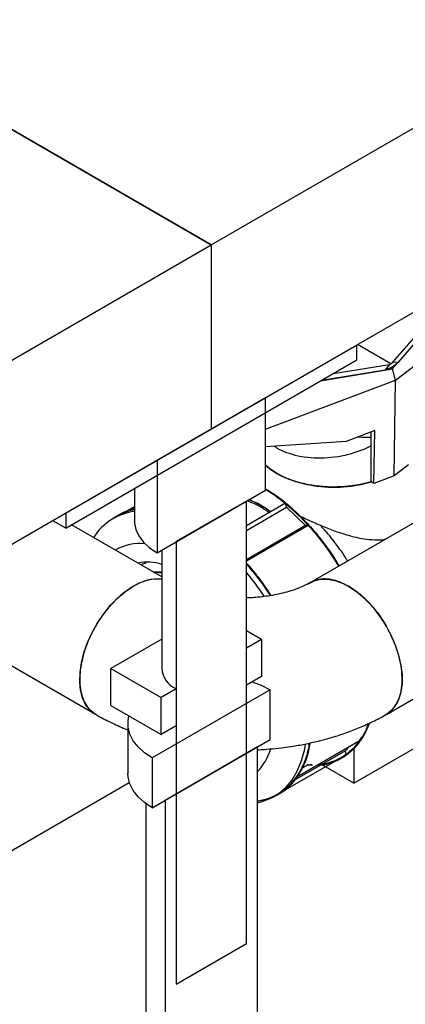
# Model space of a CAD drawing. Header units: millimetres. Extents: x 0 to 841, y 0 to 594.
# Tile 219 of 256: x 736.89 to 740.31, y 368.32 to 377.04. Entities that reach past the tile are written whole.
import ezdxf

# ---------------------------------------------------------------- set-up
doc = ezdxf.new("R2010")
doc.units = ezdxf.units.MM
doc.layers.add('TRAIT-FORT', color=4, linetype='Continuous', lineweight=25)

msp = doc.modelspace()

# ---------------------------------------------------------------- linework, layer by layer
at = {"layer": 'TRAIT-FORT', "color": 4, "linetype": 'Continuous', "lineweight": 25}
for p, q in [((738.5909, 375.0433), (721.6204, 384.8402)), ((738.5909, 375.0433), (755.5615, 384.8402)), ((724.166, 383.3707), (738.5909, 375.0433)), ((755.5615, 383.2071), (738.5909, 373.4102)), ((754.6705, 380.8079), (739.4707, 372.0524)), ((740.1436, 370.8843), (754.9815, 379.4314)), ((721.6204, 365.2464), (738.5909, 375.0433)), ((738.5909, 375.0433), (738.5909, 373.4102)), ((740.2255, 373.8448), (741.6996, 374.9761)), ((740.199, 373.9468), (740.8462, 374.6806)), ((740.2017, 374.0031), (740.788, 374.6786)), ((740.2527, 374.0082), (740.8299, 374.6732)), ((737.2998, 372.6649), (739.8821, 374.1556)), ((739.8821, 374.025), (739.8821, 374.1556)), ((740.1837, 373.9891), (739.8887, 374.1594)), ((737.2998, 372.5342), (739.8821, 374.025)), ((739.6723, 373.9038), (740.1703, 373.9841)), ((740.1703, 373.9841), (740.1323, 373.9352)), ((740.1837, 373.9891), (740.1703, 373.9841)), ((740.1837, 373.9544), (740.2527, 374.0082)), ((740.1837, 373.9891), (740.2017, 374.0031)), ((740.2017, 374.0031), (740.2527, 374.0082)), ((739.5598, 373.8389), (740.1979, 373.9462)), ((739.5695, 373.8445), (740.1323, 373.9352)), ((740.1837, 373.9544), (740.1323, 373.9352)), ((740.1837, 373.9544), (740.1979, 373.9462)), ((740.199, 373.9468), (740.1979, 373.9462)), ((740.2255, 373.8448), (740.199, 373.9468)), ((739.0718, 373.4102), (740.2255, 373.8448)), ((740.2128, 372.9981), (740.2255, 373.8448)), ((739.0718, 373.6878), (738.1101, 373.1327)), ((739.0718, 372.8713), (739.0718, 373.6878)), ((738.5909, 373.4102), (721.6204, 363.6133)), ((740.0404, 373.3979), (739.7868, 373.3024)), ((740.0093, 372.9441), (740.0093, 373.3894)), ((740.0331, 372.9304), (740.0404, 373.3979)), ((739.7868, 373.3024), (739.0718, 373.2525)), ((738.1101, 373.1327), (738.1101, 372.3161)), ((740.3395, 373.0953), (740.2128, 372.9981)), ((740.0331, 372.9304), (740.0093, 372.9441)), ((740.2128, 372.9981), (740.0331, 372.9304)), ((737.9109, 372.887), (737.9109, 372.5937)), ((738.1101, 372.3161), (739.0718, 372.8713)), ((738.9021, 372.7733), (738.2798, 372.4141)), ((738.9021, 368.8539), (738.9021, 372.7733)), ((737.8032, 372.664), (737.9109, 372.7262)), ((739.248, 372.7536), (738.9021, 372.5539)), ((738.9021, 372.5127), (739.2582, 372.7183)), ((739.2582, 372.7183), (739.248, 372.7536)), ((739.4272, 372.5574), (739.2582, 372.7183)), ((737.2998, 372.5342), (737.1866, 372.5995)), ((737.2998, 372.6649), (737.2998, 372.5342)), ((737.7659, 372.6446), (737.7204, 372.6183)), ((737.7711, 372.6476), (737.7549, 372.6361)), ((738.1509, 372.1022), (737.3512, 372.5639)), ((738.9021, 372.2442), (739.4504, 372.5608)), ((739.4272, 372.5574), (738.9021, 372.2543)), ((739.4504, 372.5608), (739.4272, 372.5574)), ((738.2798, 372.4141), (738.2798, 368.4947)), ((738.1509, 372.3397), (738.1509, 371.2901)), ((738.0795, 372.1415), (738.0867, 372.1426)), ((738.0829, 372.1415), (738.0892, 372.1414)), ((738.0866, 372.1428), (738.0836, 372.1411)), ((738.1509, 372.1426), (738.0866, 372.1428)), ((738.0867, 372.1426), (738.1509, 372.1412)), ((738.1279, 372.141), (738.1509, 372.1417)), ((738.1293, 372.1408), (738.1509, 372.1404)), ((738.1316, 372.1404), (738.1509, 372.1408)), ((738.1344, 372.14), (738.1509, 372.1405)), ((735.8899, 371.851), (737.5638, 370.8846)), ((739.0364, 371.5473), (738.9021, 371.6249)), ((738.1509, 371.5505), (737.7, 371.2901)), ((739.0364, 371.5473), (738.9021, 371.4697)), ((739.0364, 371.5473), (739.0364, 371.2207)), ((738.9021, 371.1431), (738.9021, 371.4697)), ((737.7, 371.2901), (738.1455, 371.033)), ((737.7, 370.9635), (737.7, 371.2901)), ((739.0364, 371.2207), (738.9021, 371.1431)), ((739.1142, 371.1023), (738.0677, 370.4981)), ((738.2798, 371.1105), (738.1455, 371.033)), ((738.2798, 371.1105), (738.2798, 370.7839)), ((739.1142, 370.6613), (739.1142, 371.1023)), ((738.1455, 370.7063), (738.1455, 371.033)), ((737.7, 370.9635), (738.1455, 370.7063)), ((737.8509, 370.8002), (737.8509, 370.3593)), ((738.2798, 370.7839), (738.1455, 370.7063)), ((739.854, 370.2753), (740.742, 370.788)), ((738.0677, 370.0572), (739.1142, 370.6613)), ((739.0011, 370.596), (738.1808, 370.1225)), ((739.0011, 342.7846), (739.0011, 370.596)), ((739.9121, 370.6532), (739.3497, 370.3285)), ((739.7804, 370.5611), (739.8173, 370.5984)), ((739.854, 370.5799), (739.854, 370.2753)), ((738.0677, 370.4981), (738.0677, 370.0572)), ((739.2326, 370.2065), (739.787, 370.5265)), ((739.7804, 370.5611), (739.3286, 370.3003)), ((739.787, 370.5265), (739.7804, 370.5611)), ((739.4504, 370.4384), (739.3964, 370.4072)), ((739.4414, 370.4391), (739.4872, 370.4372)), ((739.4433, 370.4389), (739.4504, 370.4384)), ((739.4504, 370.4384), (739.4872, 370.4372)), ((739.4863, 370.4367), (739.4659, 370.438)), ((739.854, 370.2753), (739.5686, 370.44)), ((739.3482, 370.3292), (739.3586, 370.3462)), ((739.3497, 370.3285), (739.3648, 370.3563)), ((722.1436, 361.2045), (737.8639, 370.2795)), ((739.1436, 370.1529), (739.1891, 370.1792)), ((739.1749, 370.1713), (739.2246, 370.2018)), ((739.2148, 370.1951), (739.218, 370.1978)), ((739.2184, 370.1981), (739.2246, 370.2018)), ((738.0109, 370.094), (738.0109, 342.7083)), ((738.1808, 370.1225), (738.1808, 342.3111)), ((738.2798, 368.4947), (738.9021, 368.8539))]:
    msp.add_line(p, q, dxfattribs=at)
at = {"layer": 'TRAIT-FORT', "color": 4, "linetype": 'Continuous', "lineweight": 25, "flags": 128}
for points in [[(739.0718, 373.0905), (739.1062, 373.0614), (739.1731, 373.0167), (739.2504, 372.9781), (739.3365, 372.9463), (739.4296, 372.9219), (739.5278, 372.9054), (739.6291, 372.8973), (739.7314, 372.8976), (739.8325, 372.9064), (739.9304, 372.9234), (740.0093, 372.9441)], [(740.0125, 372.9451), (739.9251, 372.9223), (739.8276, 372.9058), (739.7271, 372.8974), (739.6256, 372.8974), (739.5251, 372.9058), (739.4276, 372.9223), (739.3353, 372.9466), (739.2499, 372.9783), (739.1731, 373.0167), (739.1066, 373.061), (739.0718, 373.0905)], [(737.9109, 372.5937), (737.9114, 372.579), (737.9228, 372.5207), (737.9491, 372.4641), (737.9897, 372.4103), (738.0438, 372.3606), (738.1101, 372.3161)], [(738.1509, 372.1426), (738.1156, 372.1441), (738.0815, 372.1423)], [(738.1509, 372.1426), (738.1187, 372.1441), (738.0815, 372.1423)], [(738.1509, 372.1426), (738.1203, 372.1441), (738.0815, 372.1423)], [(738.1509, 372.1426), (738.1172, 372.1441), (738.0815, 372.1423)], [(738.1509, 372.1426), (738.1025, 372.1438), (738.0815, 372.1423)], [(738.1509, 372.1426), (738.101, 372.1437), (738.0815, 372.1423)], [(738.1509, 372.1426), (738.0995, 372.1436), (738.0815, 372.1423)], [(738.1509, 372.1426), (738.1367, 372.1436), (738.0815, 372.1423)], [(738.1509, 372.1426), (738.1351, 372.1436), (738.0815, 372.1423)], [(738.1509, 372.1426), (738.1383, 372.1435), (738.0815, 372.1423)], [(738.1509, 372.1426), (738.0836, 372.1425), (738.0815, 372.1423)], [(738.1509, 372.1426), (738.0851, 372.1426), (738.0815, 372.1423)], [(738.1509, 372.1426), (738.0821, 372.1424), (738.0815, 372.1423)], [(738.149, 372.1428), (738.1336, 372.1437), (738.0849, 372.1426)], [(739.4538, 372.0416), (739.5026, 372.0676), (739.5591, 372.0816), (739.621, 372.0826), (739.6867, 372.0705), (739.7551, 372.0455), (739.8245, 372.0083), (739.8936, 371.9595), (739.9609, 371.9003), (740.0248, 371.8319), (740.0842, 371.7557), (740.1376, 371.6734), (740.184, 371.5867), (740.2223, 371.4975), (740.2518, 371.4077), (740.2718, 371.3192), (740.282, 371.2338), (740.282, 371.1535), (740.2718, 371.0799), (740.2518, 371.0145), (740.2223, 370.9588), (740.184, 370.914), (740.1436, 370.8843)], [(737.5767, 370.8777), (737.5577, 370.8883), (737.5132, 370.9244), (737.4769, 370.972), (737.4497, 371.0303), (737.4321, 371.0978), (737.4245, 371.1733), (737.4271, 371.2551), (737.4397, 371.3414), (737.4622, 371.4304), (737.494, 371.5202), (737.5345, 371.6089), (737.5828, 371.6946), (737.6378, 371.7755), (737.6985, 371.8499), (737.7635, 371.9161), (737.8314, 371.9728), (737.9008, 372.0187)], [(738.9533, 371.1727), (739.0344, 371.1422), (739.1142, 371.1023)], [(738.0677, 370.4981), (737.9985, 370.5442), (737.9414, 370.5955), (737.8976, 370.6509), (737.8678, 370.7094), (737.8528, 370.7697), (737.8528, 370.8307), (737.861, 370.8705)], [(739.0011, 370.1171), (739.0198, 370.1197), (739.1014, 370.1397), (739.1768, 370.1723), (739.2452, 370.2172), (739.3061, 370.2739), (739.3588, 370.3418), (739.4027, 370.4203), (739.4375, 370.5087), (739.4628, 370.606), (739.4673, 370.6298)], [(739.0011, 370.1171), (739.0146, 370.1189), (739.0966, 370.1381), (739.1723, 370.17), (739.2412, 370.2141), (739.3026, 370.27), (739.3558, 370.3373), (739.4003, 370.4152), (739.4356, 370.503), (739.4615, 370.5998), (739.4668, 370.627)], [(739.0011, 370.1171), (739.0409, 370.1236), (739.121, 370.1468), (739.1947, 370.1825), (739.2613, 370.2303), (739.3201, 370.2899), (739.3707, 370.3606), (739.4123, 370.4417), (739.4448, 370.5323), (739.4666, 370.6263)], [(739.4243, 370.6185), (739.4132, 370.5606), (739.3861, 370.4647), (739.3494, 370.378), (739.3036, 370.3014), (739.2492, 370.2354), (739.1866, 370.181), (739.1166, 370.1385), (739.0397, 370.1084), (739.0011, 370.0985)], [(739.1359, 370.1528), (739.1447, 370.1566), (739.2163, 370.1962), (739.2806, 370.2477), (739.3369, 370.3109), (739.3847, 370.3849), (739.4235, 370.469), (739.4529, 370.5625), (739.4667, 370.6268)], [(739.1891, 370.1792), (739.2372, 370.211), (739.2991, 370.2663), (739.3528, 370.3329), (739.3978, 370.4101), (739.4337, 370.4973), (739.4602, 370.5936), (739.467, 370.6282)], [(739.8157, 370.5483), (739.858, 370.5873), (739.9121, 370.6532)], [(739.4416, 370.439), (739.4464, 370.4387), (739.4872, 370.4372)], [(739.4504, 370.4384), (739.4793, 370.4373), (739.4872, 370.4372)], [(739.4504, 370.4384), (739.4714, 370.4375), (739.4872, 370.4372)], [(739.4504, 370.4384), (739.4754, 370.4374), (739.4872, 370.4372)], [(738.0677, 370.0572), (737.9985, 370.1033), (737.9414, 370.1545), (737.8976, 370.21), (737.8678, 370.2685), (737.8528, 370.3288), (737.8509, 370.3593)]]:
    msp.add_lwpolyline(points, dxfattribs=at)
at = {"layer": 'TRAIT-FORT', "color": 4, "linetype": 'Continuous', "lineweight": 25}
for centre, radius, start, end in [((737.9632, 371.1725), 2.0356, 30.22383, 57.00462), ((737.9504, 371.1603), 2.0529, 30.33849, 56.88996), ((737.9379, 371.1484), 2.0696, 30.44784, 56.78061), ((737.965, 371.1742), 2.0332, 30.20773, 57.02072), ((737.9521, 371.1619), 2.0506, 30.32312, 56.90533), ((737.9396, 371.15), 2.0674, 30.43319, 56.79526), ((737.9564, 371.166), 2.0448, 30.28506, 56.94339), ((737.9538, 371.1636), 2.0482, 30.30765, 56.9208), ((738.1191, 371.3651), 1.7895, 41.92856, 57.83318), ((738.4987, 371.7855), 1.0869, 55.2593, 66.98088), ((737.969, 372.187), 0.4972, 96.70105, 147.97601), ((738.0084, 372.224), 0.4855, 101.5807, 124.94012), ((738.0076, 372.2258), 0.4835, 101.53201, 124.98881), ((738.0083, 372.2241), 0.4853, 101.57656, 124.94426), ((738.009, 372.2224), 0.4871, 101.62054, 124.90028), ((738.0082, 372.2245), 0.4849, 101.56699, 124.95383), ((738.0085, 372.2237), 0.4857, 101.58654, 124.93428), ((738.0092, 372.2218), 0.4877, 101.62515, 123.53434), ((738.0094, 372.2213), 0.4883, 101.63682, 123.44763), ((738.0087, 372.223), 0.4864, 101.59477, 123.46354), ((738.0083, 372.2237), 0.4857, 101.56416, 120.59221), ((737.8192, 371.0557), 2.219, 30.95827, 49.91992), ((737.9582, 371.9535), 0.4434, 83.93849, 119.49225), ((738.0195, 371.767), 0.4649, 73.58126, 100.03272), ((737.1579, 370.6609), 2.3397, 33.04817, 41.80333), ((737.1619, 370.664), 2.3348, 33.03815, 41.81269), ((737.1535, 370.6576), 2.3452, 33.08412, 41.79285), ((737.1598, 370.6624), 2.3373, 33.0797, 41.80753), ((737.1639, 370.6655), 2.3323, 33.06756, 41.81704), ((737.1551, 370.6588), 2.3432, 33.07526, 41.79661), ((737.1613, 370.6635), 2.3355, 33.04048, 41.81125), ((737.1529, 370.6571), 2.3461, 33.05899, 41.7915), ((737.1568, 370.6601), 2.3411, 33.07627, 41.80052), ((737.1668, 370.6677), 2.3286, 33.04759, 41.82412), ((738.1178, 371.6821), 0.4005, 85.25128, 122.80932), ((737.1049, 370.6299), 2.3486, 33.61077, 40.0773), ((738.3635, 371.3066), 0.2132, 184.43562, 246.88452), ((739.4912, 370.9589), 0.522, 275.57944, 342.4189), ((739.4906, 370.9596), 0.5227, 275.63228, 342.36964), ((739.4701, 370.9747), 0.5468, 293.63801, 341.1224), ((739.4322, 370.9986), 0.5906, 306.9255, 340.86978), ((739.4505, 370.9854), 0.569, 306.26273, 341.53679), ((739.4421, 370.9904), 0.5784, 308.08062, 340.81587), ((739.436, 370.9929), 0.585, 312.07196, 340.46476), ((739.421, 371.0016), 0.602, 315.27351, 340.28884), ((739.4188, 371.003), 0.6045, 315.36512, 340.23909), ((738.8494, 370.7005), 0.6219, 302.58221, 353.53731), ((738.8434, 370.7034), 0.6282, 303.86295, 353.34047), ((738.8343, 370.7075), 0.6377, 305.71904, 352.93628), ((738.828, 370.7104), 0.6443, 306.87959, 352.7475), ((738.7166, 370.7489), 0.76, 326.41052, 350.76982), ((738.6298, 370.7301), 0.5118, 316.5018, 342.23625)]:
    msp.add_arc(centre, radius, start, end, dxfattribs=at)
for points, knots in [([(740.0093, 373.3379), (739.9956, 373.3373), (739.9575, 373.3357), (739.9149, 373.3385), (739.8876, 373.3403)], [0, 0, 0, 0, 0.358815, 1, 1, 1, 1]), ([(740.0093, 373.2624), (739.999, 373.257), (739.9663, 373.2399), (739.9091, 373.2172), (739.8214, 373.1878), (739.7166, 373.164), (739.5928, 373.1508), (739.4734, 373.1528), (739.3604, 373.1695), (739.2601, 373.2001), (739.1902, 373.2301), (739.1588, 373.253), (739.1518, 373.2581)], [0, 0, 0, 0, 0.03824, 0.121493, 0.197312, 0.333124, 0.45993, 0.59248, 0.720503, 0.843506, 0.965263, 1, 1, 1, 1]), ([(740.013, 372.9468), (740.0026, 372.9431), (739.9555, 372.9265), (739.8605, 372.9086), (739.7322, 372.8952), (739.6012, 372.8964), (739.4749, 372.9109), (739.359, 372.9373), (739.2551, 372.9735), (739.1645, 373.0198), (739.1022, 373.0606), (739.0773, 373.0878), (739.0718, 373.0939)], [0, 0, 0, 0, 0.033983, 0.153353, 0.274741, 0.39613, 0.5155, 0.631029, 0.741236, 0.851476, 0.967183, 1, 1, 1, 1]), ([(740.0093, 372.9441), (739.9726, 372.9345), (739.8976, 372.9148), (739.7738, 372.8993), (739.644, 372.8957), (739.5131, 372.906), (739.3881, 372.9298), (739.2747, 372.9657), (739.1785, 373.0114), (739.1104, 373.0545), (739.0812, 373.0838), (739.0718, 373.0932)], [0, 0, 0, 0, 0.112692, 0.23068, 0.352345, 0.475746, 0.598802, 0.719498, 0.836072, 0.947139, 1, 1, 1, 1]), ([(739.0701, 372.8765), (739.0884, 372.8667), (739.1494, 372.8338), (739.2518, 372.7525), (739.3744, 372.6431), (739.4898, 372.5199), (739.5952, 372.3879), (739.6723, 372.2796), (739.7108, 372.214), (739.721, 372.1966)], [0, 0, 0, 0, 0.076112, 0.254418, 0.431313, 0.606441, 0.775488, 0.940517, 1, 1, 1, 1]), ([(739.0708, 372.8775), (739.1071, 372.8561), (739.2073, 372.7972), (739.3468, 372.675), (739.4844, 372.5321), (739.5935, 372.3965), (739.6737, 372.2844), (739.7134, 372.2159), (739.7237, 372.1981)], [0, 0, 0, 0, 0.15105, 0.416375, 0.592726, 0.767199, 0.939501, 1, 1, 1, 1]), ([(739.0711, 372.8782), (739.0897, 372.8672), (739.147, 372.8335), (739.2419, 372.7606), (739.3553, 372.6612), (739.466, 372.5462), (739.5931, 372.3947), (739.6731, 372.2717), (739.7217, 372.1969)], [0, 0, 0, 0, 0.077626, 0.239113, 0.40059, 0.566479, 0.736511, 1, 1, 1, 1]), ([(739.0714, 372.8785), (739.0993, 372.8612), (739.1667, 372.8195), (739.2731, 372.735), (739.4102, 372.609), (739.5605, 372.4367), (739.6705, 372.2869), (739.7183, 372.2026), (739.7216, 372.1969)], [0, 0, 0, 0, 0.116749, 0.281792, 0.450854, 0.713354, 0.980616, 1, 1, 1, 1]), ([(739.0716, 372.8792), (739.0755, 372.8771), (739.1217, 372.8517), (739.2097, 372.7861), (739.3315, 372.684), (739.4462, 372.5684), (739.5517, 372.4446), (739.6443, 372.3208), (739.6973, 372.2357), (739.7215, 372.1969)], [0, 0, 0, 0, 0.016128, 0.193376, 0.368854, 0.538239, 0.703597, 0.864637, 1, 1, 1, 1]), ([(739.0718, 372.8822), (739.0859, 372.8741), (739.14, 372.8429), (739.232, 372.772), (739.3451, 372.6737), (739.4156, 372.5981), (739.4504, 372.5608)], [0, 0, 0, 0, 0.108431, 0.413362, 0.710677, 1, 1, 1, 1]), ([(739.0718, 372.8803), (739.0774, 372.8772), (739.1236, 372.8512), (739.209, 372.7871), (739.3248, 372.6899), (739.4351, 372.5801), (739.5399, 372.4594), (739.637, 372.3318), (739.6942, 372.2406), (739.7217, 372.1969)], [0, 0, 0, 0, 0.023498, 0.1930166, 0.3587101, 0.5201825, 0.6816704, 0.8475372, 1, 1, 1, 1]), ([(739.0718, 372.8798), (739.0718, 372.8798), (739.1125, 372.8576), (739.2162, 372.7818), (739.3803, 372.6422), (739.535, 372.4675), (739.6483, 372.3159), (739.7003, 372.2302), (739.7208, 372.1965)], [0, 0, 0, 0, 0.00026, 0.170366, 0.434595, 0.703678, 0.88315, 1, 1, 1, 1]), ([(739.0718, 372.8794), (739.0984, 372.8642), (739.1885, 372.813), (739.3186, 372.7006), (739.457, 372.5606), (739.5681, 372.4263), (739.657, 372.3045), (739.7044, 372.2252), (739.7214, 372.1968)], [0, 0, 0, 0, 0.110878, 0.375146, 0.55195, 0.727771, 0.902207, 1, 1, 1, 1]), ([(739.1038, 372.6704), (739.0835, 372.6851), (739.0181, 372.7327), (738.9527, 372.7578), (738.9076, 372.7752)], [0, 0, 0, 0, 0.310607, 1, 1, 1, 1]), ([(739.1173, 372.6782), (739.0925, 372.6964), (739.0276, 372.744), (738.9628, 372.7695), (738.9228, 372.7853)], [0, 0, 0, 0, 0.382607, 1, 1, 1, 1]), ([(737.9109, 372.6989), (737.8805, 372.6921), (737.8211, 372.6787), (737.7711, 372.6475), (737.7467, 372.6323)], [0, 0, 0, 0, 0.513312, 1, 1, 1, 1]), ([(737.9109, 372.7047), (737.9089, 372.7044), (737.8728, 372.6999), (737.8187, 372.6782), (737.7722, 372.6481), (737.753, 372.6357)], [0, 0, 0, 0, 0.033029, 0.601652, 1, 1, 1, 1]), ([(737.9109, 372.6972), (737.8901, 372.6932), (737.8445, 372.6844), (737.8052, 372.663), (737.7838, 372.6514)], [0, 0, 0, 0, 0.456866, 1, 1, 1, 1]), ([(737.9109, 372.6966), (737.8888, 372.6927), (737.8435, 372.6845), (737.805, 372.6629), (737.7853, 372.6519)], [0, 0, 0, 0, 0.4890035, 1, 1, 1, 1]), ([(737.9109, 372.699), (737.8895, 372.6955), (737.8567, 372.6903), (737.8288, 372.6754), (737.8191, 372.6703)], [0, 0, 0, 0, 0.655677, 1, 1, 1, 1]), ([(739.248, 372.7536), (739.2856, 372.7207), (739.362, 372.6542), (739.4724, 372.5368), (739.5966, 372.3874), (739.6739, 372.2674), (739.72, 372.196)], [0, 0, 0, 0, 0.216288, 0.43827, 0.66551, 1, 1, 1, 1]), ([(737.7574, 372.6383), (737.7542, 372.637), (737.7482, 372.6345), (737.7433, 372.6301), (737.7411, 372.6281)], [0, 0, 0, 0, 0.5396108, 1, 1, 1, 1]), ([(737.7667, 372.645), (737.7615, 372.643), (737.7538, 372.64), (737.7475, 372.6346), (737.7454, 372.6328)], [0, 0, 0, 0, 0.675342, 1, 1, 1, 1]), ([(737.7617, 372.6409), (737.7608, 372.6405), (737.7576, 372.6391), (737.755, 372.6367), (737.7531, 372.6351)], [0, 0, 0, 0, 0.292256, 1, 1, 1, 1]), ([(739.3751, 372.6429), (739.3969, 372.6323), (739.4553, 372.6038), (739.5557, 372.5597), (739.6785, 372.5107), (739.8085, 372.4677), (739.9305, 372.4384), (740.0372, 372.4295), (740.107, 372.4269), (740.1403, 372.4392), (740.1457, 372.4412)], [0, 0, 0, 0, 0.08704, 0.233296, 0.382742, 0.55202, 0.725636, 0.849031, 0.975251, 1, 1, 1, 1]), ([(739.7988, 372.2414), (739.796, 372.2463), (739.765, 372.3012), (739.6939, 372.3979), (739.6138, 372.5009), (739.564, 372.5504), (739.5525, 372.5619)], [0, 0, 0, 0, 0.040802, 0.457508, 0.874213, 1, 1, 1, 1]), ([(737.9684, 372.2076), (737.9699, 372.209), (737.9821, 372.2195), (737.9984, 372.223), (738.0125, 372.2261)], [0, 0, 0, 0, 0.128455, 1, 1, 1, 1]), ([(739.1207, 371.9366), (739.0975, 371.9723), (739.0427, 372.0566), (738.9686, 372.1533), (738.9165, 372.2093), (738.9021, 372.2247)], [0, 0, 0, 0, 0.347677, 0.819847, 1, 1, 1, 1]), ([(739.1198, 371.9364), (739.1154, 371.9438), (739.0786, 372.0045), (739.0061, 372.102), (738.9343, 372.1845), (738.9021, 372.2216)], [0, 0, 0, 0, 0.0705432, 0.5825655, 1, 1, 1, 1]), ([(739.1185, 371.9362), (739.1141, 371.9434), (739.0805, 371.9986), (739.0081, 372.0935), (738.9397, 372.1816), (738.9024, 372.2201), (738.9021, 372.2205)], [0, 0, 0, 0, 0.06962, 0.532657, 0.995584, 1, 1, 1, 1]), ([(739.1194, 371.9363), (739.0888, 371.9814), (739.0235, 372.0777), (738.9489, 372.1721), (738.905, 372.2174), (738.9021, 372.2204)], [0, 0, 0, 0, 0.450802, 0.963051, 1, 1, 1, 1]), ([(739.1183, 371.9361), (739.1103, 371.9489), (739.0727, 372.0094), (739.0007, 372.106), (738.9336, 372.1836), (738.9021, 372.2202)], [0, 0, 0, 0, 0.12457, 0.587684, 1, 1, 1, 1]), ([(739.1194, 371.9363), (739.0851, 371.9868), (739.0172, 372.0871), (738.9403, 372.176), (738.9021, 372.2201)], [0, 0, 0, 0, 0.503676, 1, 1, 1, 1]), ([(739.1194, 371.9363), (739.0863, 371.9846), (739.0206, 372.08), (738.9462, 372.1739), (738.9052, 372.2166), (738.9021, 372.2198)], [0, 0, 0, 0, 0.485411, 0.960796, 1, 1, 1, 1]), ([(739.1155, 371.9356), (739.1092, 371.9459), (739.0723, 372.0064), (739.0011, 372.1028), (738.9332, 372.1826), (738.9021, 372.2192)], [0, 0, 0, 0, 0.100746, 0.588412, 1, 1, 1, 1]), ([(739.1188, 371.9362), (739.1155, 371.9417), (739.0799, 372.0005), (739.0077, 372.0973), (738.9352, 372.1809), (738.9021, 372.2191)], [0, 0, 0, 0, 0.05271, 0.567468, 1, 1, 1, 1]), ([(739.1182, 371.9361), (739.0938, 371.9728), (739.0356, 372.0606), (738.9621, 372.1552), (738.9119, 372.2081), (738.9021, 372.2185)], [0, 0, 0, 0, 0.365488, 0.87492, 1, 1, 1, 1]), ([(738.1509, 372.0809), (738.1287, 372.0824), (738.0827, 372.0856), (738.0066, 372.0685), (737.9264, 372.0354), (737.8461, 371.9861), (737.7667, 371.9218), (737.6917, 371.8451), (737.6221, 371.7571), (737.5609, 371.6617), (737.5089, 371.5599), (737.4684, 371.4564), (737.4399, 371.3523), (737.4265, 371.2645), (737.4228, 371.1813), (737.4287, 371.1034), (737.4486, 371.0251), (737.482, 370.9592), (737.5208, 370.9118), (737.5525, 370.8935), (737.5651, 370.8863)], [0, 0, 0, 0, 0.055122, 0.113923, 0.171067, 0.229869, 0.287013, 0.345814, 0.402958, 0.46176, 0.518904, 0.577705, 0.634849, 0.693651, 0.729856, 0.787, 0.845802, 0.902946, 0.961747, 1, 1, 1, 1]), ([(738.0823, 372.1418), (738.0966, 372.1435), (738.1184, 372.1462), (738.1426, 372.1417), (738.1509, 372.1402)], [0, 0, 0, 0, 0.65335, 1, 1, 1, 1]), ([(738.0832, 372.1413), (738.0858, 372.1419), (738.1046, 372.1467), (738.128, 372.1455), (738.1488, 372.1425), (738.1509, 372.1422)], [0, 0, 0, 0, 0.123058, 0.912034, 1, 1, 1, 1]), ([(738.0843, 372.1407), (738.0895, 372.1419), (738.1099, 372.1465), (738.1334, 372.1425), (738.1509, 372.1395)], [0, 0, 0, 0, 0.255699, 1, 1, 1, 1]), ([(738.0844, 372.1406), (738.089, 372.1418), (738.1091, 372.1468), (738.1327, 372.1422), (738.1509, 372.1387)], [0, 0, 0, 0, 0.2304396, 1, 1, 1, 1]), ([(738.0951, 372.1412), (738.1015, 372.1425), (738.1187, 372.146), (738.1385, 372.142), (738.1509, 372.1395)], [0, 0, 0, 0, 0.370552, 1, 1, 1, 1]), ([(738.119, 372.1419), (738.1246, 372.1429), (738.1345, 372.1448), (738.1459, 372.1421), (738.1509, 372.1409)], [0, 0, 0, 0, 0.560955, 1, 1, 1, 1]), ([(738.1263, 372.1417), (738.1327, 372.1429), (738.1405, 372.1444), (738.1494, 372.1424), (738.1509, 372.142)], [0, 0, 0, 0, 0.825121, 1, 1, 1, 1]), ([(740.2837, 371.1932), (740.2825, 371.2245), (740.2799, 371.2878), (740.2591, 371.3897), (740.2262, 371.4941), (740.1815, 371.597), (740.1258, 371.6971), (740.0616, 371.7899), (739.9896, 371.8743), (739.913, 371.9465), (739.8327, 372.0058), (739.7525, 372.0493), (739.673, 372.0767), (739.5982, 372.0863), (739.5285, 372.0797), (739.4894, 372.061), (739.4698, 372.0516)], [0, 0, 0, 0, 0.070531, 0.143107, 0.213638, 0.286215, 0.356745, 0.429322, 0.499853, 0.572429, 0.64296, 0.715536, 0.786067, 0.858644, 0.929174, 1, 1, 1, 1]), ([(739.4696, 372.0521), (739.459, 372.046), (739.4348, 372.0324), (739.3865, 372.0103), (739.3274, 371.9876), (739.2609, 371.9669), (739.1893, 371.949), (739.1155, 371.9349), (739.0478, 371.9254), (738.9858, 371.9195), (738.9395, 371.9162), (738.911, 371.9157), (738.9021, 371.9155)], [0, 0, 0, 0, 0.09344, 0.211376, 0.330787, 0.451163, 0.571271, 0.688167, 0.798206, 0.877028, 0.961564, 1, 1, 1, 1]), ([(740.1439, 370.8849), (740.1446, 370.8852), (740.1654, 370.8935), (740.1984, 370.9256), (740.2397, 370.9808), (740.2679, 371.0524), (740.2818, 371.1243), (740.2832, 371.1742), (740.2837, 371.1932)], [0, 0, 0, 0, 0.00715, 0.2187738, 0.4365347, 0.6481585, 0.8659194, 1, 1, 1, 1]), ([(737.5644, 370.8853), (737.5726, 370.8802), (737.6199, 370.8512), (737.713, 370.8063), (737.8007, 370.7656), (737.8483, 370.7484), (737.8509, 370.7475)], [0, 0, 0, 0, 0.092251, 0.534614, 0.974243, 1, 1, 1, 1]), ([(739.0011, 370.5704), (739.0056, 370.5705), (739.0322, 370.5711), (739.0951, 370.5761), (739.1908, 370.5846), (739.3038, 370.5998), (739.4212, 370.6202), (739.5421, 370.6469), (739.6645, 370.68), (739.7866, 370.7198), (739.9075, 370.7662), (740.0251, 370.8204), (740.1042, 370.8601), (740.1422, 370.8837), (740.144, 370.8848)], [0, 0, 0, 0, 0.01102, 0.064145, 0.152161, 0.24351, 0.341497, 0.443756, 0.5494, 0.657737, 0.768281, 0.880648, 0.994473, 1, 1, 1, 1]), ([(739.9884, 370.8045), (739.9781, 370.7775), (739.9547, 370.7163), (739.9032, 370.6369), (739.8431, 370.5671), (739.7961, 370.5343), (739.7751, 370.5196)], [0, 0, 0, 0, 0.218207, 0.496098, 0.773905, 1, 1, 1, 1]), ([(739.9886, 370.8046), (739.9762, 370.7731), (739.9492, 370.7044), (739.8899, 370.6202), (739.8375, 370.5618), (739.8026, 370.5395), (739.7956, 370.535)], [0, 0, 0, 0, 0.278103, 0.605238, 0.921015, 1, 1, 1, 1]), ([(739.9831, 370.8021), (739.9741, 370.7743), (739.9521, 370.7066), (739.8933, 370.6252), (739.8401, 370.5635), (739.8036, 370.5404), (739.7965, 370.5359)], [0, 0, 0, 0, 0.238234, 0.579684, 0.91841, 1, 1, 1, 1]), ([(739.9881, 370.8044), (739.9793, 370.7805), (739.9573, 370.7209), (739.9059, 370.6421), (739.8564, 370.5775), (739.8186, 370.5543), (739.8092, 370.5485)], [0, 0, 0, 0, 0.220606, 0.549948, 0.887405, 1, 1, 1, 1]), ([(739.982, 370.8016), (739.9734, 370.7742), (739.9556, 370.7171), (739.9221, 370.6774), (739.9048, 370.6568)], [0, 0, 0, 0, 0.480782, 1, 1, 1, 1]), ([(739.9752, 370.7844), (739.9676, 370.7607), (739.9515, 370.7101), (739.9214, 370.6751), (739.9054, 370.6565)], [0, 0, 0, 0, 0.467903, 1, 1, 1, 1]), ([(739.9898, 370.8052), (739.9894, 370.8035), (739.9777, 370.7635), (739.9525, 370.7098), (739.919, 370.6694), (739.9074, 370.6555)], [0, 0, 0, 0, 0.027408, 0.6649, 1, 1, 1, 1]), ([(739.2148, 370.1951), (739.2193, 370.1975), (739.2554, 370.2168), (739.3108, 370.2731), (739.3779, 370.362), (739.4267, 370.4682), (739.4559, 370.5582), (739.464, 370.6162), (739.4661, 370.6311)], [0, 0, 0, 0, 0.032854, 0.263868, 0.492257, 0.711996, 0.926058, 1, 1, 1, 1]), ([(739.2867, 370.2562), (739.2926, 370.2612), (739.3232, 370.2876), (739.3683, 370.3522), (739.4193, 370.4513), (739.4522, 370.5454), (739.462, 370.6101), (739.4651, 370.6309)], [0, 0, 0, 0, 0.061281, 0.323259, 0.59283, 0.869487, 1, 1, 1, 1]), ([(739.3475, 370.3296), (739.3544, 370.3381), (739.385, 370.3762), (739.4229, 370.4632), (739.4554, 370.5562), (739.4636, 370.6169), (739.4655, 370.631)], [0, 0, 0, 0, 0.112055, 0.499705, 0.884056, 1, 1, 1, 1]), ([(739.348, 370.3293), (739.353, 370.3354), (739.3816, 370.3702), (739.418, 370.451), (739.4524, 370.5462), (739.4622, 370.6106), (739.4654, 370.631)], [0, 0, 0, 0, 0.080585, 0.462309, 0.829742, 1, 1, 1, 1]), ([(739.3484, 370.3291), (739.3524, 370.3341), (739.3779, 370.3653), (739.4124, 370.4381), (739.4485, 370.5333), (739.4604, 370.6027), (739.4652, 370.6309)], [0, 0, 0, 0, 0.066024, 0.413566, 0.761108, 1, 1, 1, 1]), ([(739.3494, 370.3286), (739.3512, 370.3309), (739.3753, 370.3597), (739.4088, 370.4299), (739.4471, 370.5281), (739.4603, 370.5999), (739.4661, 370.6311)], [0, 0, 0, 0, 0.029764, 0.386897, 0.734168, 1, 1, 1, 1]), ([(739.3648, 370.3563), (739.3763, 370.374), (739.4089, 370.4242), (739.4438, 370.5162), (739.459, 370.5961), (739.4657, 370.631)], [0, 0, 0, 0, 0.234788, 0.665143, 1, 1, 1, 1]), ([(739.444, 370.5472), (739.4465, 370.5541), (739.4557, 370.5791), (739.4595, 370.6087), (739.4623, 370.6303)], [0, 0, 0, 0, 0.2744992, 1, 1, 1, 1]), ([(739.9121, 370.6532), (739.8928, 370.6268), (739.8535, 370.5734), (739.7795, 370.5113), (739.6773, 370.459), (739.5941, 370.4296), (739.5347, 370.4336), (739.5322, 370.4338)], [0, 0, 0, 0, 0.208397, 0.422611, 0.642417, 0.984713, 1, 1, 1, 1]), ([(739.8962, 370.644), (739.8818, 370.6221), (739.8473, 370.5694), (739.7987, 370.5363), (739.7703, 370.5169)], [0, 0, 0, 0, 0.4156338, 1, 1, 1, 1]), ([(739.9112, 370.6536), (739.8911, 370.6268), (739.8524, 370.5755), (739.8031, 370.5394), (739.7795, 370.5222)], [0, 0, 0, 0, 0.522216, 1, 1, 1, 1]), ([(739.8979, 370.6449), (739.8854, 370.6271), (739.8534, 370.5809), (739.8122, 370.5472), (739.787, 370.5265)], [0, 0, 0, 0, 0.3872011, 1, 1, 1, 1]), ([(739.9002, 370.6462), (739.8827, 370.6184), (739.8582, 370.5793), (739.822, 370.5572), (739.8116, 370.5509)], [0, 0, 0, 0, 0.7137963, 1, 1, 1, 1]), ([(739.895, 370.6433), (739.8826, 370.6235), (739.8598, 370.5871), (739.8275, 370.5638), (739.8127, 370.5531)], [0, 0, 0, 0, 0.541297, 1, 1, 1, 1]), ([(739.3929, 370.408), (739.3962, 370.4134), (739.4012, 370.4216), (739.4045, 370.4316), (739.4056, 370.435)], [0, 0, 0, 0, 0.658795, 1, 1, 1, 1]), ([(739.1333, 370.1489), (739.1367, 370.1499), (739.1451, 370.1524), (739.1521, 370.1573), (739.1562, 370.1602)], [0, 0, 0, 0, 0.415532, 1, 1, 1, 1]), ([(739.1887, 370.1789), (739.1936, 370.181), (739.2046, 370.1857), (739.2135, 370.1937), (739.2184, 370.1981)], [0, 0, 0, 0, 0.456178, 1, 1, 1, 1]), ([(739.2151, 370.1955), (739.2153, 370.1956), (739.2167, 370.1962), (739.2178, 370.1974), (739.2187, 370.1983)], [0, 0, 0, 0, 0.160645, 1, 1, 1, 1])]:
    msp.add_open_spline(points, degree=3, knots=knots, dxfattribs=at)

doc.saveas('drawing.dxf')
